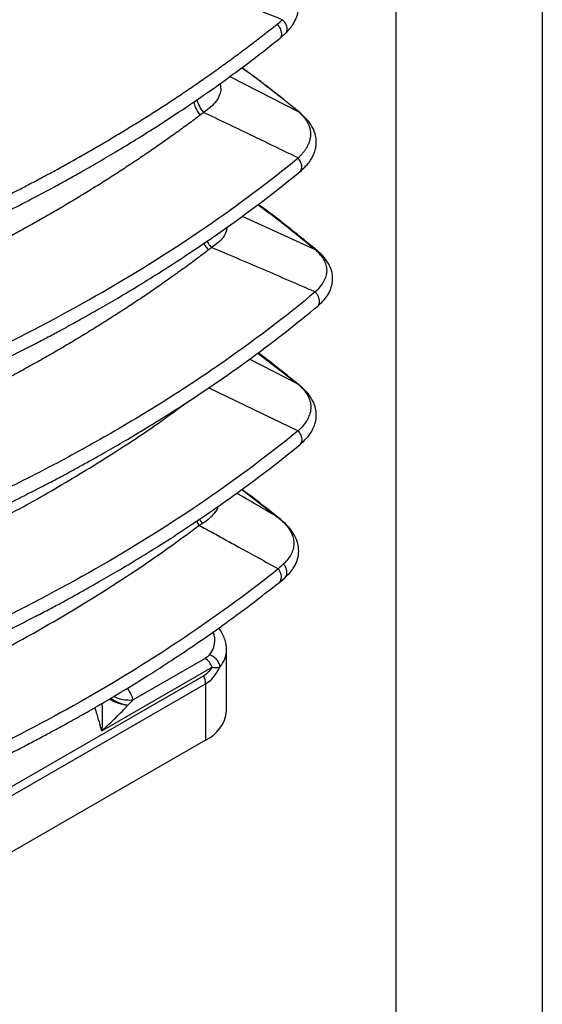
# Model space of a CAD drawing. Header units: millimetres. Extents: x 0 to 838, y 0 to 648.
# Tile 20 of 21: x 770 to 838, y 416 to 544. Entities that reach past the tile are written whole.
import ezdxf

# ---------------------------------------------------------------- set-up
doc = ezdxf.new("R2010")
doc.units = ezdxf.units.MM
doc.header["$LTSCALE"] = 3
doc.layers.add('TEXT', color=140, linetype='Continuous', lineweight=25)

msp = doc.modelspace()

# ---------------------------------------------------------------- linework, layer by layer
at = {"color": 7, "linetype": 'Continuous'}
msp.add_line((838.21, 647.71), (838.21, 0.01), dxfattribs=at)
for p, q in [((804.1, 541.77), (804.83, 542.42)), ((797.57, 536.8), (806.45, 532.25)), ((799.18, 518.6), (808.68, 514.26)), ((806.45, 496.73), (800.11, 499.98)), ((801.22, 500.79), (806.45, 496.73)), ((794.83, 496.27), (806.45, 490.67)), ((799.11, 483.02), (803.87, 479.38)), ((793.58, 478.37), (793.26, 478.93)), ((804.83, 478.55), (804.1, 479.2)), ((804.05, 470.98), (804.75, 471.57)), ((797.14, 454.22), (797.14, 462.18)), ((794.35, 461.04), (784.99, 455.64)), ((780.91, 451.61), (795.27, 459.9)), ((794.18, 458.78), (738.5, 426.64)), ((738.71, 425.6), (794.4, 457.74)), ((794.4, 457.74), (794.4, 450.4)), ((794.4, 450.4), (738.71, 418.25))]:
    msp.add_line(p, q)
at = {"flags": 128}
msp.add_lwpolyline([(780.91, 451.61), (780.88, 451.71), (780.85, 451.82), (780.82, 451.92), (780.79, 452.02), (780.76, 452.13), (780.73, 452.23), (780.7, 452.33), (780.67, 452.43)], dxfattribs=at)
for centre, radius, start, end in [((792.76, 463.4), 2.87, 318.5195, 22.6036), ((793.56, 462.25), 3.58, 319.1713, 358.9977), ((793.11, 459.1), 2.3, 20.2271, 57.362), ((781.6, 454.88), 3.48, 12.5965, 40.7117), ((792.43, 454.71), 4.74, 294.5251, 354.1548)]:
    msp.add_arc(centre, radius, start, end)
for points, knots in [([(804.39, 544.19), (802.87, 544.79), (799.94, 545.97), (795.52, 547.72), (791.13, 549.42), (786.71, 551.11), (782.29, 552.76), (779.32, 553.86), (777.81, 554.39), (777.79, 554.4)], [0, 0, 0, 0, 0.171314, 0.333129, 0.500634, 0.666821, 0.831823, 0.997488, 1, 1, 1, 1]), ([(804.83, 542.42), (805.03, 542.62), (805.43, 543.05), (805.92, 543.77), (806.32, 544.6), (806.54, 545.53), (806.52, 546.54), (806.22, 547.56), (805.63, 548.54), (805.04, 549.12), (804.75, 549.41)], [0, 0, 0, 0, 0.096558, 0.202524, 0.31744, 0.44119, 0.573896, 0.712213, 0.854826, 1, 1, 1, 1]), ([(751.18, 513.27), (751.53, 513.42), (752.22, 513.7), (753.25, 514.14), (754.27, 514.58), (755.3, 515.02), (756.31, 515.47), (757.33, 515.92), (758.34, 516.37), (759.34, 516.83), (760.34, 517.29), (761.34, 517.75), (762.34, 518.22), (763.33, 518.69), (764.31, 519.16), (765.29, 519.63), (766.27, 520.11), (767.24, 520.6), (768.21, 521.08), (769.17, 521.57), (770.13, 522.06), (771.09, 522.56), (772.04, 523.06), (772.98, 523.56), (773.92, 524.06), (774.86, 524.57), (775.79, 525.08), (776.72, 525.6), (777.64, 526.11), (778.56, 526.63), (779.47, 527.16), (780.38, 527.68), (781.28, 528.21), (782.18, 528.75), (783.07, 529.28), (783.96, 529.82), (784.84, 530.36), (785.72, 530.91), (786.6, 531.45), (787.46, 532), (788.33, 532.56), (789.19, 533.11), (790.04, 533.67), (790.89, 534.23), (791.73, 534.8), (792.57, 535.37), (793.4, 535.94), (794.23, 536.51), (795.05, 537.09), (795.86, 537.66), (796.67, 538.25), (797.48, 538.83), (798.28, 539.42), (799.07, 540.01), (799.86, 540.6), (800.64, 541.19), (801.42, 541.79), (802.19, 542.39), (802.96, 543), (803.47, 543.4), (803.72, 543.6)], [0, 0, 0, 0, 0.017109, 0.034223, 0.051342, 0.068466, 0.085595, 0.102729, 0.119868, 0.137012, 0.154161, 0.171315, 0.188474, 0.205638, 0.222806, 0.23998, 0.257158, 0.274341, 0.291528, 0.30872, 0.325917, 0.343119, 0.360325, 0.377536, 0.394752, 0.411972, 0.429197, 0.446426, 0.46366, 0.480898, 0.49814, 0.515387, 0.532639, 0.549895, 0.567155, 0.584419, 0.601688, 0.618961, 0.636239, 0.65352, 0.670806, 0.688096, 0.70539, 0.722688, 0.739991, 0.757297, 0.774607, 0.791922, 0.80924, 0.826563, 0.843889, 0.861219, 0.878553, 0.895892, 0.913233, 0.930579, 0.947929, 0.965282, 0.982639, 1, 1, 1, 1]), ([(803.72, 543.6), (803.8, 543.51), (803.95, 543.34), (804.12, 543.04), (804.23, 542.73), (804.29, 542.43), (804.28, 542.15), (804.21, 541.92), (804.13, 541.82), (804.1, 541.78)], [0, 0, 0, 0, 0.149012, 0.298028, 0.447033, 0.596052, 0.745057, 0.89407, 1, 1, 1, 1]), ([(804.39, 544.19), (804.47, 544.1), (804.63, 543.93), (804.82, 543.64), (804.94, 543.33), (805, 543.03), (804.99, 542.76), (804.93, 542.55), (804.85, 542.46), (804.83, 542.43)], [0, 0, 0, 0, 0.1534225, 0.3068459, 0.4602685, 0.6136882, 0.7671102, 0.9205308, 1, 1, 1, 1]), ([(753.91, 512.34), (754.58, 512.63), (756.04, 513.27), (758.32, 514.3), (760.83, 515.46), (763.43, 516.67), (766.24, 518.03), (769.11, 519.47), (771.99, 520.96), (774.36, 522.22), (776.4, 523.34), (778.29, 524.4), (780.43, 525.62), (782.82, 527.04), (785.46, 528.64), (788.51, 530.56), (791.99, 532.85), (795.87, 535.53), (799.98, 538.52), (802.69, 540.66), (804.1, 541.77)], [0, 0, 0, 0, 0.034084, 0.073566, 0.118483, 0.167187, 0.214078, 0.272041, 0.326089, 0.376207, 0.407529, 0.44403, 0.48618, 0.533975, 0.58741, 0.646472, 0.723283, 0.807848, 0.900111, 1, 1, 1, 1]), ([(806.45, 532.25), (804.27, 534.02), (801.9, 535.95), (799.3, 537.77), (799.1, 537.92)], [0, 0, 0, 0, 0.921748, 1, 1, 1, 1]), ([(806.72, 532.06), (805.58, 532.99), (803.38, 534.76), (800.82, 536.71), (799.41, 537.73), (799.12, 537.93)], [0, 0, 0, 0, 0.46527, 0.892697, 1, 1, 1, 1]), ([(796.27, 535.85), (796.32, 535.65), (796.44, 535.16), (796.27, 534.38), (795.82, 533.55), (795.11, 532.78), (794.47, 532.33), (794.16, 532.11)], [0, 0, 0, 0, 0.145636, 0.355716, 0.566474, 0.781675, 1, 1, 1, 1]), ([(792.88, 533.49), (792.94, 533.23), (793.08, 532.63), (793.48, 532.07), (793.71, 531.75)], [0, 0, 0, 0, 0.427623, 1, 1, 1, 1]), ([(793.28, 533.76), (793.34, 533.58), (793.45, 533.2), (793.75, 532.63), (794.02, 532.28), (794.16, 532.11)], [0, 0, 0, 0, 0.321763, 0.660881, 1, 1, 1, 1]), ([(794.16, 532.11), (794.08, 532.05), (793.93, 531.93), (793.78, 531.81), (793.71, 531.75)], [0, 0, 0, 0, 0.499959, 1, 1, 1, 1]), ([(806.45, 526.19), (805.39, 526.71), (803.35, 527.7), (800.25, 529.2), (797.21, 530.66), (795.16, 531.63), (794.16, 532.11)], [0, 0, 0, 0, 0.258355, 0.499505, 0.755761, 1, 1, 1, 1]), ([(806.45, 526.19), (806.5, 526.24), (806.61, 526.34), (806.76, 526.5), (806.91, 526.65), (807.04, 526.81), (807.17, 526.96), (807.29, 527.12), (807.41, 527.27), (807.51, 527.43), (807.61, 527.58), (807.69, 527.74), (807.77, 527.89), (807.84, 528.05), (807.9, 528.2), (807.96, 528.36), (808, 528.51), (808.04, 528.67), (808.07, 528.82), (808.09, 528.98), (808.1, 529.13), (808.11, 529.28), (808.1, 529.44), (808.09, 529.59), (808.07, 529.74), (808.04, 529.9), (808, 530.05), (807.96, 530.2), (807.9, 530.35), (807.84, 530.5), (807.77, 530.65), (807.69, 530.8), (807.61, 530.95), (807.51, 531.1), (807.41, 531.24), (807.29, 531.39), (807.17, 531.54), (807.04, 531.68), (806.91, 531.82), (806.76, 531.97), (806.61, 532.11), (806.5, 532.2), (806.45, 532.25)], [0, 0, 0, 0, 0.027017, 0.053735, 0.080168, 0.106329, 0.132231, 0.157888, 0.183315, 0.208526, 0.233537, 0.258362, 0.283017, 0.307518, 0.331882, 0.356125, 0.380264, 0.404315, 0.428297, 0.452226, 0.476121, 0.499998, 0.523876, 0.547771, 0.571702, 0.595685, 0.619737, 0.643877, 0.668121, 0.692485, 0.716987, 0.741642, 0.766466, 0.791476, 0.816687, 0.842113, 0.86777, 0.893671, 0.919832, 0.946265, 0.972983, 1, 1, 1, 1]), ([(806.72, 532.06), (806.7, 532.08), (806.63, 532.17), (806.52, 532.22), (806.45, 532.25)], [0, 0, 0, 0, 0.3086571, 1, 1, 1, 1]), ([(806.72, 524.43), (807.13, 524.81), (807.88, 525.51), (808.46, 526.54), (808.72, 527.32), (808.8, 527.85), (808.82, 528.45), (808.73, 529.17), (808.4, 530.09), (807.76, 531.1), (807.08, 531.73), (806.72, 532.06)], [0, 0, 0, 0, 0.176351, 0.321465, 0.398917, 0.460158, 0.508967, 0.598649, 0.711344, 0.846064, 1, 1, 1, 1]), ([(793.71, 531.75), (793.44, 531.56), (792.92, 531.16), (792.12, 530.57), (791.32, 529.99), (790.51, 529.4), (789.7, 528.82), (788.88, 528.24), (788.06, 527.67), (787.23, 527.09), (786.39, 526.52), (785.55, 525.95), (784.7, 525.39), (783.85, 524.83), (782.99, 524.27), (782.13, 523.71), (781.26, 523.16), (780.38, 522.61), (779.5, 522.06), (778.61, 521.51), (777.72, 520.97), (776.82, 520.43), (775.92, 519.89), (775.01, 519.36), (774.1, 518.83), (773.18, 518.3), (772.26, 517.78), (771.33, 517.25), (770.39, 516.74), (769.45, 516.22), (768.51, 515.71), (767.56, 515.2), (766.6, 514.69), (765.64, 514.19), (764.68, 513.69), (763.7, 513.19), (762.73, 512.7), (761.75, 512.21), (760.76, 511.72), (759.77, 511.24), (758.78, 510.76), (757.78, 510.28), (756.78, 509.81), (755.77, 509.34), (754.75, 508.87), (753.73, 508.41), (752.71, 507.95), (752.03, 507.65), (751.68, 507.49)], [0, 0, 0, 0, 0.0216797, 0.0433633, 0.0650506, 0.0867417, 0.1084364, 0.1301346, 0.1518363, 0.1735414, 0.1952497, 0.2169613, 0.238676, 0.2603937, 0.2821144, 0.3038379, 0.3255642, 0.3472932, 0.3690249, 0.390759, 0.4124956, 0.4342346, 0.4559758, 0.4777192, 0.4994648, 0.5212124, 0.5429619, 0.5647133, 0.5864665, 0.6082213, 0.6299777, 0.6517357, 0.6734951, 0.6952558, 0.7170178, 0.738781, 0.7605453, 0.7823105, 0.8040767, 0.8258438, 0.8476115, 0.86938, 0.891149, 0.9129185, 0.9346885, 0.9564588, 0.9782293, 1, 1, 1, 1]), ([(750.75, 494.04), (761.53, 498.42), (771.66, 503.35), (790.32, 514.12), (798.85, 519.97), (806.45, 526.19)], [0, 0, 0, 0, 0.5, 0.5, 1, 1, 1, 1]), ([(806.72, 524.44), (806.75, 524.47), (806.83, 524.55), (806.91, 524.75), (806.94, 525.02), (806.91, 525.31), (806.81, 525.62), (806.66, 525.92), (806.52, 526.1), (806.45, 526.19)], [0, 0, 0, 0, 0.084487, 0.237073, 0.389655, 0.542241, 0.694825, 0.847412, 1, 1, 1, 1]), ([(750.9, 492.18), (752.5, 492.84), (755.57, 494.11), (759.87, 496.01), (763.73, 497.79), (767.15, 499.43), (769.97, 500.84), (772.27, 502.02), (774.09, 502.97), (775.68, 503.82), (777.13, 504.61), (778.74, 505.51), (780.71, 506.63), (783.11, 508.02), (785.82, 509.65), (788.81, 511.51), (792.05, 513.61), (795.49, 515.94), (799.12, 518.52), (802.92, 521.36), (805.43, 523.38), (806.72, 524.43)], [0, 0, 0, 0, 0.074381, 0.142716, 0.204956, 0.261067, 0.311021, 0.345938, 0.377036, 0.404309, 0.427824, 0.452326, 0.48908, 0.532072, 0.581294, 0.636738, 0.698386, 0.764948, 0.837437, 0.915806, 1, 1, 1, 1]), ([(801.2, 520.11), (801.67, 519.78), (804.3, 517.88), (806.7, 515.89), (808.68, 514.26)], [0, 0, 0, 0, 0.176745, 1, 1, 1, 1]), ([(809.01, 514.06), (807.82, 515.04), (805.53, 516.92), (802.92, 518.94), (801.5, 519.98), (801.26, 520.15)], [0, 0, 0, 0, 0.474954, 0.910879, 1, 1, 1, 1]), ([(797.2, 517.18), (797.17, 516.98), (797.12, 516.53), (796.71, 515.84), (796.06, 515.14), (795.48, 514.73), (795.18, 514.52)], [0, 0, 0, 0, 0.1905156, 0.4550543, 0.7254462, 1, 1, 1, 1]), ([(794.6, 515.35), (794.64, 515.26), (794.8, 514.96), (795.03, 514.7), (795.18, 514.52)], [0, 0, 0, 0, 0.3112199, 1, 1, 1, 1]), ([(794.79, 514.21), (794.52, 514), (793.98, 513.59), (793.16, 512.98), (792.33, 512.36), (791.5, 511.76), (790.66, 511.15), (789.81, 510.55), (788.96, 509.95), (788.1, 509.35), (787.24, 508.75), (786.37, 508.16), (785.49, 507.57), (784.61, 506.99), (783.72, 506.41), (782.82, 505.83), (781.92, 505.25), (781.01, 504.68), (780.1, 504.11), (779.18, 503.54), (778.26, 502.98), (777.32, 502.41), (776.39, 501.86), (775.44, 501.3), (774.49, 500.75), (773.54, 500.2), (772.58, 499.66), (771.61, 499.12), (770.64, 498.58), (769.66, 498.04), (768.68, 497.51), (767.69, 496.98), (766.7, 496.46), (765.7, 495.94), (764.69, 495.42), (763.68, 494.91), (762.67, 494.39), (761.64, 493.89), (760.62, 493.38), (759.59, 492.88), (758.55, 492.39), (757.51, 491.89), (756.46, 491.4), (755.41, 490.92), (754.35, 490.44), (753.29, 489.96), (752.22, 489.48), (751.51, 489.17), (751.15, 489.01)], [0, 0, 0, 0, 0.0216732, 0.0433506, 0.0650323, 0.0867181, 0.108408, 0.1301018, 0.1517994, 0.1735008, 0.1952059, 0.2169145, 0.2386266, 0.260342, 0.2820608, 0.3037827, 0.3255077, 0.3472357, 0.3689666, 0.3907003, 0.4124367, 0.4341757, 0.4559173, 0.4776613, 0.4994076, 0.5211562, 0.5429069, 0.5646597, 0.5864145, 0.6081711, 0.6299295, 0.6516895, 0.6734511, 0.6952142, 0.7169787, 0.7387445, 0.7605115, 0.7822796, 0.8040486, 0.8258186, 0.8475894, 0.869361, 0.8911331, 0.9129058, 0.9346789, 0.9564524, 0.9782261, 1, 1, 1, 1]), ([(794.2, 515.09), (794.25, 514.98), (794.41, 514.67), (794.64, 514.39), (794.79, 514.21)], [0, 0, 0, 0, 0.340681, 1, 1, 1, 1]), ([(795.18, 514.52), (795.12, 514.47), (794.99, 514.36), (794.86, 514.26), (794.79, 514.21)], [0, 0, 0, 0, 0.4999545, 1, 1, 1, 1]), ([(808.68, 508.75), (807.52, 509.25), (805.27, 510.22), (801.87, 511.69), (798.54, 513.11), (796.28, 514.06), (795.18, 514.52)], [0, 0, 0, 0, 0.259346, 0.499506, 0.756235, 1, 1, 1, 1]), ([(808.68, 514.26), (808.91, 514.06), (809.11, 513.86), (809.48, 513.43), (809.64, 513.21), (809.9, 512.76), (810, 512.52), (810.13, 512.05), (810.17, 511.8), (810.17, 511.3), (810.13, 511.06), (809.99, 510.57), (809.89, 510.33), (809.5, 509.62), (809.13, 509.17), (808.68, 508.75)], [0, 0, 0, 0, 0.125, 0.125, 0.25, 0.25, 0.375, 0.375, 0.5, 0.5, 0.625, 0.625, 0.75, 0.75, 1, 1, 1, 1]), ([(809, 514.05), (808.97, 514.09), (808.89, 514.19), (808.76, 514.23), (808.68, 514.26)], [0, 0, 0, 0, 0.3538739, 1, 1, 1, 1]), ([(809.01, 506.91), (809.35, 507.23), (809.95, 507.79), (810.45, 508.58), (810.69, 509.13), (810.82, 509.53), (810.9, 509.92), (810.94, 510.34), (810.93, 510.85), (810.84, 511.4), (810.63, 512.02), (810.28, 512.68), (809.75, 513.38), (809.27, 513.83), (809.01, 514.06)], [0, 0, 0, 0, 0.159244, 0.280584, 0.338732, 0.38358, 0.430638, 0.480819, 0.535384, 0.61282, 0.688673, 0.779236, 0.883592, 1, 1, 1, 1]), ([(808.68, 508.75), (804.75, 505.47), (800.55, 502.28), (793.9, 497.68), (791.62, 496.17), (786.95, 493.22), (784.56, 491.78), (779.67, 488.95), (777.17, 487.57), (772.06, 484.88), (769.45, 483.56), (761.47, 479.72), (755.96, 477.3), (750.27, 475.03)], [0, 0, 0, 0, 0.25, 0.25, 0.375, 0.375, 0.5, 0.5, 0.625, 0.625, 0.75, 0.75, 1, 1, 1, 1]), ([(809, 506.92), (809.03, 506.94), (809.12, 507.02), (809.2, 507.23), (809.24, 507.51), (809.2, 507.82), (809.09, 508.15), (808.92, 508.47), (808.76, 508.65), (808.68, 508.75)], [0, 0, 0, 0, 0.070125, 0.225103, 0.380082, 0.535059, 0.690039, 0.84502, 1, 1, 1, 1]), ([(750.46, 473.08), (752.15, 473.77), (755.4, 475.09), (759.95, 477.07), (764.02, 478.93), (767.62, 480.64), (770.59, 482.11), (773, 483.34), (774.92, 484.34), (776.58, 485.23), (778.1, 486.06), (779.79, 487), (781.85, 488.16), (784.37, 489.62), (787.2, 491.33), (790.33, 493.28), (793.7, 495.48), (797.3, 497.94), (801.09, 500.66), (805.05, 503.67), (807.66, 505.8), (809.01, 506.91)], [0, 0, 0, 0, 0.0745928, 0.1430599, 0.205372, 0.2615038, 0.3114392, 0.3463218, 0.3773729, 0.404593, 0.4280529, 0.4524744, 0.4890992, 0.531938, 0.5810078, 0.6363296, 0.6979039, 0.7644546, 0.8370087, 0.9155378, 1, 1, 1, 1]), ([(806.72, 496.54), (805.58, 497.47), (803.8, 498.91), (801.93, 500.32), (801.26, 500.82)], [0, 0, 0, 0, 0.6417493, 1, 1, 1, 1]), ([(806.45, 496.73), (806.7, 496.52), (806.93, 496.29), (807.34, 495.83), (807.51, 495.59), (807.8, 495.09), (807.92, 494.83), (808.07, 494.3), (808.11, 494.03), (808.11, 493.49), (808.07, 493.21), (807.91, 492.68), (807.8, 492.41), (807.51, 491.89), (807.33, 491.64), (806.93, 491.14), (806.7, 490.9), (806.45, 490.67)], [0, 0, 0, 0, 0.125, 0.125, 0.25, 0.25, 0.375, 0.375, 0.5, 0.5, 0.625, 0.625, 0.75, 0.75, 0.875, 0.875, 1, 1, 1, 1]), ([(806.45, 496.73), (806.52, 496.7), (806.63, 496.65), (806.7, 496.57), (806.72, 496.54)], [0, 0, 0, 0, 0.691306, 1, 1, 1, 1]), ([(806.72, 488.91), (807.13, 489.29), (807.88, 489.99), (808.46, 491.02), (808.72, 491.8), (808.8, 492.33), (808.82, 492.93), (808.73, 493.65), (808.4, 494.57), (807.76, 495.58), (807.08, 496.21), (806.72, 496.54)], [0, 0, 0, 0, 0.17638, 0.321499, 0.398975, 0.460197, 0.509008, 0.598675, 0.711376, 0.846056, 1, 1, 1, 1]), ([(751.06, 471.16), (753.77, 472.37), (759.19, 474.81), (766.95, 478.73), (774.43, 482.84), (781.54, 487.16), (787.42, 491), (790.76, 493.48), (791.99, 494.38)], [0, 0, 0, 0, 0.178874, 0.358123, 0.537564, 0.717002, 0.896251, 1, 1, 1, 1]), ([(806.45, 490.67), (802.66, 487.58), (798.64, 484.56), (790.14, 478.73), (785.67, 475.91), (776.31, 470.51), (771.44, 467.93), (761.33, 463.02), (756.11, 460.7), (750.75, 458.52)], [0, 0, 0, 0, 0.25, 0.25, 0.5, 0.5, 0.75, 0.75, 1, 1, 1, 1]), ([(806.45, 490.67), (806.52, 490.58), (806.66, 490.4), (806.81, 490.1), (806.91, 489.79), (806.94, 489.5), (806.91, 489.23), (806.83, 489.03), (806.75, 488.95), (806.72, 488.92)], [0, 0, 0, 0, 0.15259, 0.305178, 0.457765, 0.610353, 0.762938, 0.915526, 1, 1, 1, 1]), ([(750.9, 456.66), (752.5, 457.32), (755.57, 458.59), (759.87, 460.49), (763.73, 462.27), (767.15, 463.91), (769.97, 465.32), (772.27, 466.5), (774.09, 467.45), (775.68, 468.3), (777.13, 469.09), (778.74, 469.99), (780.71, 471.11), (783.11, 472.5), (785.82, 474.13), (788.81, 475.99), (792.05, 478.09), (795.49, 480.42), (799.12, 483), (802.92, 485.84), (805.43, 487.86), (806.72, 488.91)], [0, 0, 0, 0, 0.074381, 0.142716, 0.204956, 0.261067, 0.311021, 0.345938, 0.377036, 0.404309, 0.427824, 0.452326, 0.48908, 0.532072, 0.581294, 0.636738, 0.698386, 0.764948, 0.837437, 0.915806, 1, 1, 1, 1]), ([(803.87, 479.38), (802.16, 480.39), (800.36, 481.45), (798.55, 482.5), (798.46, 482.55)], [0, 0, 0, 0, 0.948817, 1, 1, 1, 1]), ([(804.1, 479.2), (802.92, 480.15), (801.29, 481.44), (799.59, 482.7), (799.13, 483.03)], [0, 0, 0, 0, 0.730484, 1, 1, 1, 1]), ([(794.01, 478.63), (794.33, 478.84), (794.96, 479.26), (795.64, 480), (796.02, 480.54), (796.08, 480.84), (796.08, 480.86)], [0, 0, 0, 0, 0.33178, 0.6588134, 0.9790974, 1, 1, 1, 1]), ([(804.1, 479.2), (804.08, 479.22), (804.03, 479.3), (803.94, 479.35), (803.87, 479.38)], [0, 0, 0, 0, 0.2239643, 1, 1, 1, 1]), ([(751.59, 454.13), (759.44, 457.6), (766.93, 461.38), (780.99, 469.5), (787.56, 473.83), (793.58, 478.37)], [0, 0, 0, 0, 0.5, 0.5, 1, 1, 1, 1]), ([(793.58, 478.37), (794.15, 478.06), (795.3, 477.44), (797.02, 476.49), (799.02, 475.39), (801.31, 474.13), (803.01, 473.18), (803.87, 472.7)], [0, 0, 0, 0, 0.166935, 0.333745, 0.500439, 0.750308, 1, 1, 1, 1]), ([(794.01, 478.63), (793.87, 478.81), (793.74, 478.99), (793.65, 479.19), (793.65, 479.19)], [0, 0, 0, 0, 0.993549, 1, 1, 1, 1]), ([(804.56, 478.76), (804.96, 478.35), (805.3, 477.91), (805.65, 477.22), (805.74, 476.98), (805.86, 476.51), (805.89, 476.27), (805.89, 475.79), (805.86, 475.55), (805.74, 475.08), (805.65, 474.85), (805.31, 474.17), (804.96, 473.73), (804.56, 473.34)], [0, 0, 0, 0, 0.25, 0.25, 0.375, 0.375, 0.5, 0.5, 0.625, 0.625, 0.75, 0.75, 1, 1, 1, 1]), ([(804.83, 478.54), (804.81, 478.58), (804.74, 478.67), (804.63, 478.73), (804.56, 478.76)], [0, 0, 0, 0, 0.325872, 1, 1, 1, 1]), ([(804.75, 471.57), (804.94, 471.75), (805.35, 472.13), (805.86, 472.8), (806.28, 473.59), (806.53, 474.5), (806.54, 475.5), (806.26, 476.55), (805.7, 477.6), (805.13, 478.23), (804.83, 478.55)], [0, 0, 0, 0, 0.094126, 0.198457, 0.312533, 0.436053, 0.569154, 0.708501, 0.852633, 1, 1, 1, 1]), ([(804.74, 471.57), (804.76, 471.59), (804.85, 471.67), (804.94, 471.85), (805, 472.12), (804.99, 472.43), (804.91, 472.74), (804.77, 473.06), (804.63, 473.25), (804.56, 473.34)], [0, 0, 0, 0, 0.055304, 0.212746, 0.370206, 0.527648, 0.685101, 0.842557, 1, 1, 1, 1]), ([(803.87, 472.7), (796.62, 466.9), (788.52, 461.4), (775.29, 453.76), (770.7, 451.32), (761.22, 446.66), (756.32, 444.44), (751.29, 442.35)], [0, 0, 0, 0, 0.5, 0.5, 0.75, 0.75, 1, 1, 1, 1]), ([(804.04, 470.99), (804.06, 471.01), (804.15, 471.08), (804.23, 471.26), (804.29, 471.51), (804.28, 471.8), (804.2, 472.11), (804.07, 472.42), (803.94, 472.61), (803.87, 472.7)], [0, 0, 0, 0, 0.0612702, 0.2177248, 0.3741803, 0.5306329, 0.6870887, 0.8435424, 1, 1, 1, 1]), ([(751.38, 440.56), (752.88, 441.19), (755.75, 442.41), (759.78, 444.22), (763.4, 445.91), (766.61, 447.47), (769.26, 448.81), (771.42, 449.92), (773.13, 450.83), (774.63, 451.63), (775.99, 452.38), (777.51, 453.22), (779.37, 454.27), (781.63, 455.59), (784.19, 457.12), (787.01, 458.87), (790.07, 460.84), (793.34, 463.03), (796.78, 465.45), (800.41, 468.12), (802.81, 470.01), (804.05, 470.98)], [0, 0, 0, 0, 0.074415, 0.142766, 0.205011, 0.261119, 0.311066, 0.345978, 0.377068, 0.404334, 0.427843, 0.452338, 0.489082, 0.53206, 0.581268, 0.636697, 0.698331, 0.764886, 0.837377, 0.915765, 1, 1, 1, 1]), ([(797.13, 462.23), (797.13, 462.39), (797.12, 462.8), (796.97, 463.44), (796.68, 464.14), (796.39, 464.66), (796.16, 464.92), (796.1, 464.99)], [0, 0, 0, 0, 0.160288, 0.410043, 0.660729, 0.916167, 1, 1, 1, 1]), ([(796.27, 459.91), (796.27, 460.07), (796.24, 460.24), (796.1, 460.57), (796, 460.73), (795.75, 461.03), (795.6, 461.16), (795.27, 461.37), (795.09, 461.45), (794.91, 461.5)], [0, 0, 0, 0, 0.25, 0.25, 0.5, 0.5, 0.75, 0.75, 1, 1, 1, 1]), ([(795.27, 459.9), (795.47, 459.87), (795.67, 459.86), (796.01, 459.86), (796.16, 459.88), (796.27, 459.91)], [0, 0, 0, 0, 0.5, 0.5, 1, 1, 1, 1]), ([(780.93, 455.19), (780.94, 454.93), (781.01, 453.77), (780.96, 452.56), (780.91, 451.61)], [0, 0, 0, 0, 0.216837, 1, 1, 1, 1]), ([(784.28, 454.92), (783.89, 454.99), (783.12, 455.12), (782.31, 455.44), (781.97, 455.71), (781.9, 455.76)], [0, 0, 0, 0, 0.441676, 0.883339, 1, 1, 1, 1]), ([(784.28, 454.92), (784.09, 454.97), (783.75, 455.04), (783.26, 455.21), (782.79, 455.41), (782.39, 455.63), (782.16, 455.79), (782.07, 455.86)], [0, 0, 0, 0, 0.232589, 0.426545, 0.627803, 0.85422, 1, 1, 1, 1]), ([(782.48, 456.11), (782.49, 456.1), (782.72, 455.96), (783.28, 455.79), (784.11, 455.62), (784.7, 455.63), (784.99, 455.64)], [0, 0, 0, 0, 0.0138733, 0.3425822, 0.6712911, 1, 1, 1, 1]), ([(780, 454.65), (780.09, 454.37), (780.31, 453.63), (780.53, 452.89), (780.67, 452.43)], [0, 0, 0, 0, 0.386011, 1, 1, 1, 1]), ([(780.91, 451.61), (781.55, 452.19), (782.16, 452.77), (783.29, 453.89), (783.83, 454.44), (784.28, 454.92)], [0, 0, 0, 0, 0.5, 0.5, 1, 1, 1, 1])]:
    msp.add_open_spline(points, degree=3, knots=knots)
for points in [[(803.72, 543.6), (803.95, 543.79), (804.18, 543.98), (804.39, 544.19)], [(803.87, 479.38), (804.11, 479.19), (804.34, 478.98), (804.56, 478.76)], [(793.58, 478.37), (793.73, 478.46), (793.87, 478.55), (794.01, 478.63)], [(804.56, 473.34), (804.34, 473.13), (804.11, 472.92), (803.87, 472.7)], [(794.91, 461.5), (794.78, 461.34), (794.59, 461.18), (794.35, 461.04)], [(795.27, 459.9), (794.97, 459.4), (794.6, 459.02), (794.18, 458.78)], [(794.4, 457.74), (795.17, 458.19), (795.81, 458.93), (796.27, 459.91)], [(794.4, 457.74), (794.4, 458.06), (794.32, 458.43), (794.18, 458.78)], [(784.28, 454.92), (784.56, 455.18), (784.8, 455.43), (784.99, 455.64)]]:
    msp.add_open_spline(points, degree=3)
at = {"layer": 'TEXT'}
msp.add_line((819.15, 628.65), (819.15, 19.05), dxfattribs=at)

doc.saveas('drawing.dxf')
